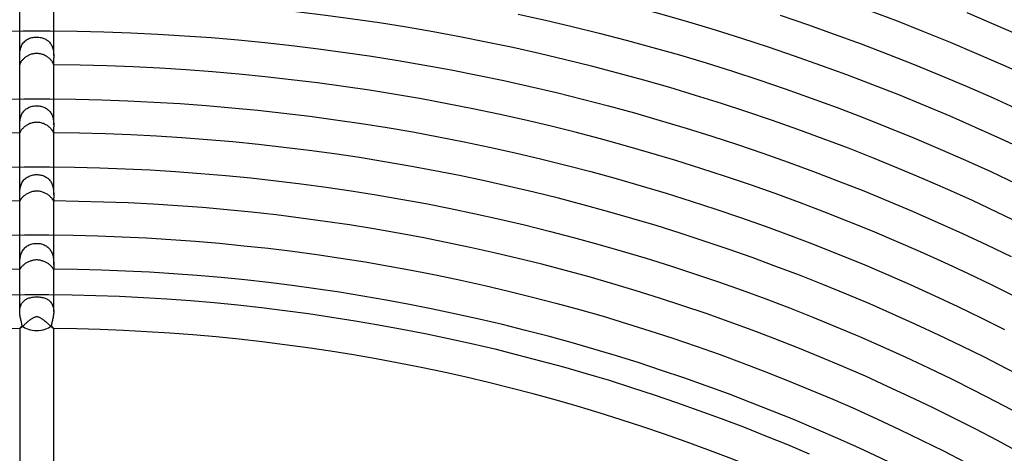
# Model space of a CAD drawing. Header units: millimetres. Extents: x -430 to 430, y -430 to 430.
# Tile 95 of 116: x -2 to 114, y 211 to 262. Entities that reach past the tile are written whole.
import ezdxf

# ---------------------------------------------------------------- set-up
doc = ezdxf.new("R2010")
doc.units = ezdxf.units.MM
doc.layers.add('HIDDEN', color=7, linetype='Continuous')
doc.layers.add('THICK', color=7, linetype='Continuous')

msp = doc.modelspace()

# ---------------------------------------------------------------- linework, layer by layer
at = {"layer": 'HIDDEN'}
for p, q in [((-2, 258.09), (-2, 260.99)), ((2, 258.09), (2, 260.99)), ((-1.66, 259.46), (-1.58, 259.57)), ((-1.58, 259.57), (-1.49, 259.67)), ((-1.49, 259.67), (-1.4, 259.76)), ((-1.4, 259.76), (-1.29, 259.85)), ((-1.29, 259.85), (-1.19, 259.93)), ((-1.19, 259.93), (-1.07, 260)), ((-1.07, 260), (-0.95, 260.06)), ((-0.95, 260.06), (-0.83, 260.11)), ((-0.83, 260.11), (-0.7, 260.15)), ((-0.7, 260.15), (-0.56, 260.19)), ((-0.56, 260.19), (-0.42, 260.22)), ((-0.42, 260.22), (-0.28, 260.24)), ((-0.28, 260.24), (-0.14, 260.25)), ((-0.14, 260.25), (0, 260.25)), ((0, 260.25), (0.13, 260.25)), ((0.13, 260.25), (0.26, 260.24)), ((0.26, 260.24), (0.39, 260.22)), ((0.39, 260.22), (0.51, 260.2)), ((0.51, 260.2), (0.63, 260.17)), ((0.63, 260.17), (0.75, 260.14)), ((0.75, 260.14), (0.86, 260.09)), ((0.86, 260.09), (0.97, 260.05)), ((0.97, 260.05), (1.07, 259.99)), ((1.07, 259.99), (1.17, 259.94)), ((1.17, 259.94), (1.27, 259.87)), ((1.27, 259.87), (1.36, 259.8)), ((1.36, 259.8), (1.44, 259.72)), ((1.44, 259.72), (1.52, 259.64)), ((1.52, 259.64), (1.59, 259.55)), ((1.59, 259.55), (1.66, 259.45)), ((-1.99, 258.34), (-1.98, 258.46)), ((-1.98, 258.46), (-1.97, 258.59)), ((-1.97, 258.59), (-1.95, 258.72)), ((-1.95, 258.72), (-1.92, 258.85)), ((-1.92, 258.85), (-1.88, 258.98)), ((-1.88, 258.98), (-1.84, 259.11)), ((-1.84, 259.11), (-1.79, 259.23)), ((-1.79, 259.23), (-1.73, 259.35)), ((-1.73, 259.35), (-1.66, 259.46)), ((1.66, 259.45), (1.72, 259.35)), ((1.72, 259.35), (1.78, 259.25)), ((1.78, 259.25), (1.83, 259.14)), ((1.83, 259.14), (1.87, 259.03)), ((1.87, 259.03), (1.9, 258.91)), ((1.9, 258.91), (1.93, 258.79)), ((1.93, 258.79), (1.96, 258.67)), ((1.96, 258.67), (1.97, 258.55)), ((1.97, 258.55), (1.99, 258.44)), ((1.99, 258.44), (1.99, 258.32)), ((-2, 258.21), (-1.99, 258.34)), ((-2, 258.09), (-2, 258.21)), ((-2, 257.96), (-2, 258.09)), ((-1.99, 257.84), (-2, 257.96)), ((-1.99, 257.73), (-1.99, 257.84)), ((-1.98, 257.62), (-1.99, 257.73)), ((-1.98, 257.51), (-1.98, 257.62)), ((-1.97, 257.42), (-1.98, 257.51)), ((-1.97, 257.33), (-1.97, 257.42)), ((-1.97, 257.24), (-1.97, 257.33)), ((-1.97, 257.17), (-1.97, 257.24)), ((1.98, 257.44), (1.97, 257.36)), ((1.97, 257.36), (1.97, 257.28)), ((1.97, 257.28), (1.97, 257.21)), ((1.99, 257.64), (1.98, 257.54)), ((1.98, 257.54), (1.98, 257.44)), ((1.99, 258.32), (2, 258.2)), ((2, 257.86), (1.99, 257.74)), ((1.99, 257.74), (1.99, 257.64)), ((2, 258.2), (2, 258.09)), ((2, 258.09), (2, 257.97)), ((2, 257.97), (2, 257.86)), ((-2, 257), (-2, 257)), ((-2, 257), (-2, 257)), ((-2, 257), (-2, 256.99)), ((-2, 256.99), (-1.99, 257)), ((-2, 256.99), (-2, 256.99)), ((-2, 256.99), (-2, 256.99)), ((-2, 256.99), (-2, 256.99)), ((-1.99, 257.01), (-1.98, 257.04)), ((-1.99, 257), (-1.99, 257.01)), ((-1.98, 257.12), (-1.97, 257.17)), ((-1.98, 257.07), (-1.98, 257.12)), ((-1.98, 257.04), (-1.98, 257.07)), ((1.97, 257.21), (1.97, 257.15)), ((1.97, 257.15), (1.98, 257.1)), ((1.98, 257.1), (1.98, 257.06)), ((1.98, 257.06), (1.99, 257.03)), ((1.99, 257.03), (1.99, 257.01)), ((1.99, 257.01), (1.99, 257)), ((1.99, 257), (2, 256.99)), ((2, 256.99), (2, 257)), ((2, 257), (2, 257)), ((2, 257), (2, 257)), ((2, 256.99), (2, 256.99)), ((2, 256.99), (2, 256.99)), ((2, 256.99), (2, 256.99)), ((-2, 249.93), (-2, 252.99)), ((2, 249.93), (2, 252.99)), ((-1.67, 251.35), (-1.59, 251.45)), ((-1.59, 251.45), (-1.51, 251.55)), ((-1.51, 251.55), (-1.43, 251.64)), ((-1.43, 251.64), (-1.33, 251.73)), ((-1.33, 251.73), (-1.23, 251.81)), ((-1.23, 251.81), (-1.13, 251.88)), ((-1.13, 251.88), (-1.02, 251.94)), ((-1.02, 251.94), (-0.9, 252)), ((-0.9, 252), (-0.78, 252.04)), ((-0.78, 252.04), (-0.66, 252.08)), ((-0.66, 252.08), (-0.53, 252.12)), ((-0.53, 252.12), (-0.4, 252.14)), ((-0.4, 252.14), (-0.27, 252.16)), ((-0.27, 252.16), (-0.13, 252.17)), ((-0.13, 252.17), (0, 252.18)), ((0, 252.18), (0.13, 252.17)), ((0.13, 252.17), (0.26, 252.16)), ((0.26, 252.16), (0.38, 252.15)), ((0.38, 252.15), (0.5, 252.12)), ((0.5, 252.12), (0.62, 252.09)), ((0.62, 252.09), (0.74, 252.06)), ((0.74, 252.06), (0.85, 252.02)), ((0.85, 252.02), (0.96, 251.97)), ((0.96, 251.97), (1.06, 251.92)), ((1.06, 251.92), (1.16, 251.86)), ((1.16, 251.86), (1.25, 251.79)), ((1.25, 251.79), (1.34, 251.72)), ((1.34, 251.72), (1.43, 251.64)), ((1.43, 251.64), (1.51, 251.56)), ((1.51, 251.56), (1.58, 251.47)), ((1.58, 251.47), (1.65, 251.37)), ((-1.99, 250.27), (-1.98, 250.39)), ((-1.98, 250.39), (-1.96, 250.51)), ((-1.96, 250.51), (-1.94, 250.63)), ((-1.94, 250.63), (-1.91, 250.76)), ((-1.91, 250.76), (-1.88, 250.88)), ((-1.88, 250.88), (-1.84, 251)), ((-1.84, 251), (-1.79, 251.12)), ((-1.79, 251.12), (-1.73, 251.24)), ((-1.73, 251.24), (-1.67, 251.35)), ((1.65, 251.37), (1.71, 251.27)), ((1.71, 251.27), (1.77, 251.17)), ((1.77, 251.17), (1.82, 251.06)), ((1.82, 251.06), (1.86, 250.95)), ((1.86, 250.95), (1.89, 250.83)), ((1.89, 250.83), (1.92, 250.72)), ((1.92, 250.72), (1.95, 250.6)), ((1.95, 250.6), (1.97, 250.48)), ((1.97, 250.48), (1.98, 250.37)), ((1.98, 250.37), (1.99, 250.25)), ((-2, 250.15), (-1.99, 250.27)), ((-2, 250.04), (-2, 250.15)), ((-2, 249.93), (-2, 250.04)), ((-2, 249.81), (-2, 249.93)), ((-2, 249.71), (-2, 249.81)), ((-1.99, 249.6), (-2, 249.71)), ((-1.99, 249.5), (-1.99, 249.6)), ((-1.99, 249.41), (-1.99, 249.5)), ((-1.99, 249.33), (-1.99, 249.41)), ((-1.99, 249.25), (-1.99, 249.33)), ((-1.99, 249.18), (-1.99, 249.25)), ((-1.99, 249.13), (-1.99, 249.18)), ((-1.99, 249.08), (-1.99, 249.13)), ((1.99, 250.25), (2, 250.14)), ((2, 249.72), (1.99, 249.62)), ((1.99, 249.62), (1.99, 249.53)), ((1.99, 249.53), (1.99, 249.44)), ((1.99, 249.44), (1.99, 249.36)), ((1.99, 249.36), (1.99, 249.28)), ((1.99, 249.28), (1.99, 249.22)), ((1.99, 249.22), (1.99, 249.16)), ((1.99, 249.16), (1.99, 249.11)), ((2, 250.14), (2, 250.03)), ((2, 250.03), (2, 249.93)), ((2, 249.93), (2, 249.82)), ((2, 249.82), (2, 249.72)), ((-2, 249.02), (-1.99, 249.04)), ((-2, 249), (-2, 249.02)), ((-2, 248.99), (-2, 249)), ((-2, 248.99), (-2, 248.99)), ((-2, 248.99), (-2, 248.99)), ((-2, 248.99), (-2, 248.99)), ((-2, 248.99), (-2, 248.99)), ((-2, 248.99), (-2, 248.99)), ((-2, 248.99), (-2, 248.99)), ((-1.99, 249.04), (-1.99, 249.08)), ((1.99, 249.11), (1.99, 249.07)), ((1.99, 249.07), (1.99, 249.04)), ((1.99, 249.04), (2, 249.01)), ((2, 249.01), (2, 249)), ((2, 249), (2, 248.99)), ((2, 248.99), (2, 248.99)), ((2, 248.99), (2, 248.99)), ((2, 248.99), (2, 248.99)), ((2, 248.99), (2, 248.99)), ((2, 248.99), (2, 248.99)), ((2, 248.99), (2, 248.99)), ((-2, 241.74), (-2, 244.99)), ((2, 241.74), (2, 244.99)), ((-1.66, 243.25), (-1.59, 243.35)), ((-1.59, 243.35), (-1.51, 243.46)), ((-1.51, 243.46), (-1.43, 243.55)), ((-1.43, 243.55), (-1.33, 243.64)), ((-1.33, 243.64), (-1.23, 243.72)), ((-1.23, 243.72), (-1.13, 243.79)), ((-1.13, 243.79), (-1.02, 243.85)), ((-1.02, 243.85), (-0.9, 243.91)), ((-0.9, 243.91), (-0.78, 243.96)), ((-0.78, 243.96), (-0.66, 244)), ((-0.66, 244), (-0.53, 244.03)), ((-0.53, 244.03), (-0.4, 244.06)), ((-0.4, 244.06), (-0.27, 244.08)), ((-0.27, 244.08), (-0.13, 244.09)), ((-0.13, 244.09), (0, 244.1)), ((0, 244.1), (0.12, 244.09)), ((0.12, 244.09), (0.25, 244.08)), ((0.25, 244.08), (0.37, 244.07)), ((0.37, 244.07), (0.49, 244.04)), ((0.49, 244.04), (0.6, 244.02)), ((0.6, 244.02), (0.72, 243.98)), ((0.72, 243.98), (0.82, 243.94)), ((0.82, 243.94), (0.93, 243.9)), ((0.93, 243.9), (1.03, 243.84)), ((1.03, 243.84), (1.13, 243.79)), ((1.13, 243.79), (1.22, 243.72)), ((1.22, 243.72), (1.31, 243.66)), ((1.31, 243.66), (1.39, 243.58)), ((1.39, 243.58), (1.47, 243.5)), ((1.47, 243.5), (1.55, 243.41)), ((1.55, 243.41), (1.61, 243.32)), ((-1.99, 242.06), (-1.98, 242.18)), ((-1.98, 242.18), (-1.97, 242.29)), ((-1.97, 242.29), (-1.96, 242.41)), ((-1.96, 242.41), (-1.93, 242.54)), ((-1.93, 242.54), (-1.91, 242.66)), ((-1.91, 242.66), (-1.87, 242.78)), ((-1.87, 242.78), (-1.83, 242.9)), ((-1.83, 242.9), (-1.78, 243.02)), ((-1.78, 243.02), (-1.73, 243.14)), ((-1.73, 243.14), (-1.66, 243.25)), ((1.61, 243.32), (1.68, 243.23)), ((1.68, 243.23), (1.73, 243.13)), ((1.73, 243.13), (1.78, 243.02)), ((1.78, 243.02), (1.83, 242.92)), ((1.83, 242.92), (1.87, 242.81)), ((1.87, 242.81), (1.9, 242.7)), ((1.9, 242.7), (1.93, 242.58)), ((1.93, 242.58), (1.95, 242.47)), ((1.95, 242.47), (1.96, 242.36)), ((1.96, 242.36), (1.98, 242.25)), ((1.98, 242.25), (1.99, 242.14)), ((-2, 241.95), (-1.99, 242.06)), ((-2, 241.84), (-2, 241.95)), ((-2, 241.74), (-2, 241.84)), ((-2, 241.64), (-2, 241.74)), ((-2, 241.54), (-2, 241.64)), ((-2, 241.45), (-2, 241.54)), ((-2, 241.36), (-2, 241.45)), ((-1.99, 241.29), (-2, 241.36)), ((-2, 241.16), (-1.99, 241.22)), ((-2, 241.1), (-2, 241.16)), ((-2, 241.06), (-2, 241.1)), ((-2, 241.03), (-2, 241.06)), ((-2, 241.01), (-2, 241.03)), ((-1.99, 241.22), (-1.99, 241.29)), ((1.99, 242.14), (1.99, 242.04)), ((1.99, 242.04), (2, 241.93)), ((2, 241.37), (1.99, 241.29)), ((1.99, 241.29), (1.99, 241.22)), ((1.99, 241.22), (2, 241.16)), ((2, 241.93), (2, 241.84)), ((2, 241.84), (2, 241.74)), ((2, 241.74), (2, 241.64)), ((2, 241.64), (2, 241.54)), ((2, 241.54), (2, 241.45)), ((2, 241.45), (2, 241.37)), ((2, 241.16), (2, 241.11)), ((2, 241.11), (2, 241.06)), ((2, 241.06), (2, 241.03)), ((2, 241.03), (2, 241.01)), ((-2, 241), (-2, 241.01)), ((-2, 240.99), (-2, 241.01)), ((-2, 240.99), (-2, 241)), ((-2, 241), (-2, 241)), ((-2, 241), (-2, 241)), ((-2, 240.99), (-2, 240.99)), ((-2, 240.99), (-2, 240.99)), ((2, 241.01), (2, 241)), ((2, 240.99), (2, 241.01)), ((2, 241), (2, 241)), ((2, 241), (2, 241)), ((2, 241), (2, 240.99)), ((2, 240.99), (2, 240.99)), ((2, 240.99), (2, 240.99)), ((-2, 233.5), (-2, 236.99)), ((2, 233.5), (2, 236.99)), ((-1.64, 235.18), (-1.57, 235.28)), ((-1.57, 235.28), (-1.49, 235.38)), ((-1.49, 235.38), (-1.4, 235.47)), ((-1.4, 235.47), (-1.31, 235.56)), ((-1.31, 235.56), (-1.21, 235.64)), ((-1.21, 235.64), (-1.11, 235.71)), ((-1.11, 235.71), (-1, 235.77)), ((-1, 235.77), (-0.88, 235.83)), ((-0.88, 235.83), (-0.76, 235.88)), ((-0.76, 235.88), (-0.64, 235.92)), ((-0.64, 235.92), (-0.52, 235.95)), ((-0.52, 235.95), (-0.39, 235.98)), ((-0.39, 235.98), (-0.26, 236)), ((-0.26, 236), (-0.13, 236.01)), ((-0.13, 236.01), (0, 236.01)), ((0, 236.01), (0.13, 236.01)), ((0.13, 236.01), (0.26, 236)), ((0.26, 236), (0.39, 235.98)), ((0.39, 235.98), (0.52, 235.95)), ((0.52, 235.95), (0.65, 235.92)), ((0.65, 235.92), (0.77, 235.88)), ((0.77, 235.88), (0.89, 235.83)), ((0.89, 235.83), (1, 235.77)), ((1, 235.77), (1.11, 235.71)), ((1.11, 235.71), (1.21, 235.64)), ((1.21, 235.64), (1.31, 235.56)), ((1.31, 235.56), (1.4, 235.47)), ((1.4, 235.47), (1.49, 235.38)), ((1.49, 235.38), (1.57, 235.29)), ((1.57, 235.29), (1.64, 235.19)), ((-1.98, 234.01), (-1.98, 234.12)), ((-1.98, 234.12), (-1.96, 234.24)), ((-1.96, 234.24), (-1.94, 234.36)), ((-1.94, 234.36), (-1.92, 234.48)), ((-1.92, 234.48), (-1.89, 234.6)), ((-1.89, 234.6), (-1.86, 234.72)), ((-1.86, 234.72), (-1.81, 234.84)), ((-1.81, 234.84), (-1.76, 234.95)), ((-1.76, 234.95), (-1.71, 235.07)), ((-1.71, 235.07), (-1.64, 235.18)), ((1.64, 235.19), (1.7, 235.08)), ((1.7, 235.08), (1.76, 234.96)), ((1.76, 234.96), (1.81, 234.85)), ((1.81, 234.85), (1.85, 234.73)), ((1.85, 234.73), (1.89, 234.61)), ((1.89, 234.61), (1.92, 234.49)), ((1.92, 234.49), (1.94, 234.37)), ((1.94, 234.37), (1.96, 234.25)), ((1.96, 234.25), (1.97, 234.14)), ((1.97, 234.14), (1.98, 234.02)), ((-2, 233.8), (-1.99, 233.9)), ((-2, 233.69), (-2, 233.8)), ((-2, 233.6), (-2, 233.69)), ((-2, 233.5), (-2, 233.6)), ((-2, 233.41), (-2, 233.5)), ((-2, 233.32), (-2, 233.41)), ((-2, 233.25), (-2, 233.32)), ((-2, 233.18), (-2, 233.25)), ((-2, 233.12), (-2, 233.18)), ((-2, 233.07), (-2, 233.12)), ((-2, 233.05), (-2, 233.07)), ((-2, 232.99), (-2, 233.07)), ((-2, 233.03), (-2, 233.05)), ((-2, 233.01), (-2, 233.03)), ((-2, 233), (-2, 233.01)), ((-1.99, 232.99), (-2, 233)), ((-1.99, 233.9), (-1.98, 234.01)), ((-1.99, 232.99), (-1.99, 232.99)), ((1.98, 234.02), (1.99, 233.91)), ((1.99, 233.91), (2, 233.8)), ((2, 233), (1.99, 232.99)), ((1.99, 232.99), (1.99, 232.99)), ((2, 233.8), (2, 233.7)), ((2, 233.7), (2, 233.6)), ((2, 233.6), (2, 233.5)), ((2, 233.5), (2, 233.41)), ((2, 233.41), (2, 233.32)), ((2, 233.32), (2, 233.25)), ((2, 233.25), (2, 233.18)), ((2, 233.18), (2, 233.12)), ((2, 233.12), (2, 233.07)), ((2, 233.07), (2, 233.05)), ((2, 232.99), (2, 233.07)), ((2, 233.05), (2, 233.03)), ((2, 233.03), (2, 233.01)), ((2, 233.01), (2, 233)), ((-2, 228), (-2, 229.99)), ((-1.31, 229.41), (-1.21, 229.46)), ((-1.21, 229.46), (-1.11, 229.52)), ((-1.11, 229.52), (-1.01, 229.56)), ((-1.01, 229.56), (-0.9, 229.6)), ((-0.9, 229.6), (-0.78, 229.63)), ((-0.78, 229.63), (-0.66, 229.66)), ((-0.66, 229.66), (-0.54, 229.69)), ((-0.54, 229.69), (-0.41, 229.71)), ((-0.41, 229.71), (-0.27, 229.72)), ((-0.27, 229.72), (-0.14, 229.73)), ((-0.14, 229.73), (0, 229.73)), ((0, 229.73), (0.13, 229.73)), ((0.13, 229.73), (0.25, 229.72)), ((0.25, 229.72), (0.38, 229.71)), ((0.38, 229.71), (0.51, 229.69)), ((0.51, 229.69), (0.63, 229.67)), ((0.63, 229.67), (0.75, 229.64)), ((0.75, 229.64), (0.86, 229.61)), ((0.86, 229.61), (0.98, 229.57)), ((0.98, 229.57), (1.09, 229.53)), ((1.09, 229.53), (1.19, 229.48)), ((1.19, 229.48), (1.29, 229.42)), ((2, 228), (2, 229.99)), ((-1.99, 228.25), (-1.97, 228.37)), ((-1.97, 228.37), (-1.95, 228.49)), ((-1.95, 228.49), (-1.91, 228.61)), ((-1.91, 228.61), (-1.88, 228.72)), ((-1.88, 228.72), (-1.83, 228.83)), ((-1.83, 228.83), (-1.77, 228.93)), ((-1.77, 228.93), (-1.71, 229.03)), ((-1.71, 229.03), (-1.64, 229.11)), ((-1.64, 229.11), (-1.57, 229.2)), ((-1.57, 229.2), (-1.49, 229.27)), ((-1.49, 229.27), (-1.4, 229.34)), ((-1.4, 229.34), (-1.31, 229.41)), ((1.29, 229.42), (1.38, 229.36)), ((1.38, 229.36), (1.47, 229.29)), ((1.47, 229.29), (1.55, 229.21)), ((1.55, 229.21), (1.63, 229.13)), ((1.63, 229.13), (1.7, 229.04)), ((1.7, 229.04), (1.77, 228.94)), ((1.77, 228.94), (1.82, 228.84)), ((1.82, 228.84), (1.87, 228.73)), ((1.87, 228.73), (1.91, 228.62)), ((1.91, 228.62), (1.94, 228.5)), ((1.94, 228.5), (1.97, 228.38)), ((1.97, 228.38), (1.99, 228.25)), ((-2, 228.12), (-1.99, 228.25)), ((-2, 228), (-2, 228.12)), ((-2, 227.87), (-2, 228)), ((-1.99, 227.74), (-2, 227.87)), ((-1.97, 227.61), (-1.99, 227.74)), ((-1.96, 227.48), (-1.97, 227.61)), ((-1.93, 227.36), (-1.96, 227.48)), ((-1.91, 227.23), (-1.93, 227.36)), ((-1.88, 227.12), (-1.91, 227.23)), ((-1.86, 227), (-1.88, 227.12)), ((1.9, 227.2), (1.87, 227.08)), ((1.93, 227.32), (1.9, 227.2)), ((1.95, 227.45), (1.93, 227.32)), ((1.97, 227.59), (1.95, 227.45)), ((1.99, 227.72), (1.97, 227.59)), ((1.99, 228.25), (2, 228.13)), ((2, 227.86), (1.99, 227.72)), ((2, 228.13), (2, 228)), ((2, 228), (2, 227.86)), ((-2, 226), (-1.99, 226.01)), ((-2, 225.99), (-2, 226)), ((-2, 225.99), (-2, 225.99)), ((-2, 225.99), (-2, 225.99)), ((-2, 225.99), (-2, 225.99)), ((-2, 225.99), (-2, 225.99)), ((-2, 225.99), (-2, 225.99)), ((-2, 225.99), (-2, 225.99)), ((-2, 225.99), (-2, 225.99)), ((-1.99, 226.02), (-1.97, 226.04)), ((-1.99, 226.01), (-1.99, 226.02)), ((-1.97, 226.04), (-1.96, 226.05)), ((-1.96, 226.05), (-1.94, 226.08)), ((-1.94, 226.08), (-1.92, 226.1)), ((-1.92, 226.1), (-1.9, 226.13)), ((-1.9, 226.13), (-1.88, 226.16)), ((-1.88, 226.16), (-1.85, 226.19)), ((-1.83, 226.89), (-1.86, 227)), ((-1.85, 226.19), (-1.82, 226.22)), ((-1.8, 226.79), (-1.83, 226.89)), ((-1.82, 226.22), (-1.79, 226.26)), ((-1.78, 226.68), (-1.8, 226.79)), ((-1.79, 226.26), (-1.75, 226.3)), ((-1.76, 226.59), (-1.78, 226.68)), ((-1.74, 226.5), (-1.76, 226.59)), ((-1.75, 226.3), (-1.72, 226.34)), ((-1.73, 226.41), (-1.74, 226.5)), ((-1.72, 226.34), (-1.73, 226.41)), ((1.73, 226.43), (1.72, 226.34)), ((1.72, 226.34), (1.77, 226.28)), ((1.75, 226.53), (1.73, 226.43)), ((1.77, 226.63), (1.75, 226.53)), ((1.79, 226.73), (1.77, 226.63)), ((1.77, 226.28), (1.81, 226.23)), ((1.82, 226.84), (1.79, 226.73)), ((1.81, 226.23), (1.85, 226.18)), ((1.85, 226.96), (1.82, 226.84)), ((1.87, 227.08), (1.85, 226.96)), ((1.85, 226.18), (1.89, 226.14)), ((1.89, 226.14), (1.92, 226.1)), ((1.92, 226.1), (1.95, 226.07)), ((1.95, 226.07), (1.97, 226.04)), ((1.97, 226.04), (1.99, 226.02)), ((1.99, 226.02), (2, 226)), ((2, 226), (2, 225.99)), ((2, 225.99), (2, 225.99)), ((2, 225.99), (2, 225.99)), ((2, 225.99), (2, 225.99)), ((2, 225.99), (2, 225.99)), ((2, 225.99), (2, 225.99)), ((2, 225.99), (2, 225.99)), ((2, 225.99), (2, 225.99))]:
    msp.add_line(p, q, dxfattribs=at)
for start_param, end_param in [(-2.605285, -1.570796), (-1.570796, -0.536308)]:
    msp.add_ellipse((0, 226.94), major_axis=(2, 0), ratio=0.58641, start_param=start_param, end_param=end_param, dxfattribs=at)
at = {"layer": 'THICK'}
for p, q in [((-2, 260.99), (-2, 265.02)), ((2, 260.99), (2, 265.02)), ((109.46, 263.14), (112.65, 261.79)), ((56.67, 262.96), (59.86, 262.26)), ((59.86, 262.26), (63.03, 261.51)), ((87.51, 262.81), (90.69, 261.73)), ((-4.75, 260.96), (-1.58, 261)), ((-1.58, 261), (1.58, 261)), ((1.58, 261), (4.75, 260.96)), ((4.75, 260.96), (7.91, 260.88)), ((7.91, 260.88), (11.08, 260.76)), ((11.08, 260.76), (14.24, 260.61)), ((63.03, 261.51), (66.2, 260.73)), ((66.2, 260.73), (69.36, 259.9)), ((90.69, 261.73), (93.86, 260.61)), ((112.65, 261.79), (115.81, 260.41)), ((14.24, 260.61), (17.4, 260.42)), ((17.4, 260.42), (20.56, 260.19)), ((20.56, 260.19), (23.71, 259.92)), ((23.71, 259.92), (26.86, 259.61)), ((26.86, 259.61), (30.01, 259.27)), ((69.36, 259.9), (72.51, 259.04)), ((93.86, 260.61), (97.02, 259.45)), ((30.01, 259.27), (33.15, 258.89)), ((33.15, 258.89), (36.29, 258.46)), ((36.29, 258.46), (39.42, 258.01)), ((72.51, 259.04), (75.64, 258.15)), ((97.02, 259.45), (100.16, 258.26)), ((-1.91, 257.23), (-1.93, 257.19)), ((-1.88, 257.28), (-1.91, 257.23)), ((-1.85, 257.34), (-1.88, 257.28)), ((-1.81, 257.39), (-1.85, 257.34)), ((-1.77, 257.45), (-1.81, 257.39)), ((-1.72, 257.51), (-1.77, 257.45)), ((-1.67, 257.57), (-1.72, 257.51)), ((-1.61, 257.63), (-1.67, 257.57)), ((-1.55, 257.69), (-1.61, 257.63)), ((-1.49, 257.75), (-1.55, 257.69)), ((-1.42, 257.81), (-1.49, 257.75)), ((-1.35, 257.86), (-1.42, 257.81)), ((-1.27, 257.92), (-1.35, 257.86)), ((-1.19, 257.97), (-1.27, 257.92)), ((-1.11, 258.02), (-1.19, 257.97)), ((-1.02, 258.07), (-1.11, 258.02)), ((-0.93, 258.11), (-1.02, 258.07)), ((-0.84, 258.16), (-0.93, 258.11)), ((-0.74, 258.19), (-0.84, 258.16)), ((-0.65, 258.23), (-0.74, 258.19)), ((-0.54, 258.26), (-0.65, 258.23)), ((-0.44, 258.28), (-0.54, 258.26)), ((-0.33, 258.3), (-0.44, 258.28)), ((-0.22, 258.32), (-0.33, 258.3)), ((-0.11, 258.33), (-0.22, 258.32)), ((0, 258.33), (-0.11, 258.33)), ((0.11, 258.33), (0, 258.33)), ((0.22, 258.32), (0.11, 258.33)), ((0.33, 258.3), (0.22, 258.32)), ((0.44, 258.28), (0.33, 258.3)), ((0.55, 258.26), (0.44, 258.28)), ((0.65, 258.22), (0.55, 258.26)), ((0.76, 258.19), (0.65, 258.22)), ((0.86, 258.15), (0.76, 258.19)), ((0.96, 258.1), (0.86, 258.15)), ((1.05, 258.05), (0.96, 258.1)), ((1.14, 258), (1.05, 258.05)), ((1.23, 257.95), (1.14, 258)), ((1.31, 257.89), (1.23, 257.95)), ((1.39, 257.83), (1.31, 257.89)), ((1.47, 257.77), (1.39, 257.83)), ((1.54, 257.7), (1.47, 257.77)), ((1.6, 257.64), (1.54, 257.7)), ((1.66, 257.58), (1.6, 257.64)), ((1.72, 257.51), (1.66, 257.58)), ((1.77, 257.45), (1.72, 257.51)), ((1.81, 257.39), (1.77, 257.45)), ((1.85, 257.34), (1.81, 257.39)), ((1.88, 257.28), (1.85, 257.34)), ((1.91, 257.23), (1.88, 257.28)), ((1.94, 257.19), (1.91, 257.23)), ((39.42, 258.01), (42.55, 257.51)), ((42.55, 257.51), (45.67, 256.97)), ((75.64, 258.15), (78.77, 257.21)), ((100.16, 258.26), (103.28, 257.03)), ((-1.99, 257.05), (-2, 257.03)), ((-2, 257.03), (-2, 257.01)), ((-2, 257.01), (-2, 257)), ((-2, 252.99), (-2, 257)), ((-1.98, 257.08), (-1.99, 257.05)), ((-1.97, 257.11), (-1.98, 257.08)), ((-1.95, 257.15), (-1.97, 257.11)), ((-1.93, 257.19), (-1.95, 257.15)), ((1.95, 257.15), (1.94, 257.19)), ((1.97, 257.11), (1.95, 257.15)), ((1.98, 257.08), (1.97, 257.11)), ((1.99, 257.05), (1.98, 257.08)), ((2, 257.03), (1.99, 257.05)), ((2, 257.01), (2, 257.03)), ((2, 257), (2, 257.01)), ((2, 252.99), (2, 257)), ((45.67, 256.97), (48.78, 256.4)), ((48.78, 256.4), (51.89, 255.79)), ((78.77, 257.21), (81.88, 256.23)), ((81.88, 256.23), (84.99, 255.22)), ((103.28, 257.03), (106.39, 255.75)), ((51.89, 255.79), (54.99, 255.14)), ((54.99, 255.14), (58.08, 254.46)), ((84.99, 255.22), (88.07, 254.17)), ((106.39, 255.75), (109.49, 254.44)), ((58.08, 254.46), (61.16, 253.73)), ((88.07, 254.17), (91.15, 253.09)), ((109.49, 254.44), (112.56, 253.1)), ((-4.6, 252.96), (-1.53, 253)), ((-1.53, 253), (1.53, 253)), ((1.53, 253), (4.6, 252.96)), ((4.6, 252.96), (7.67, 252.88)), ((7.67, 252.88), (10.74, 252.77)), ((10.74, 252.77), (13.8, 252.62)), ((13.8, 252.62), (16.87, 252.44)), ((61.16, 253.73), (64.23, 252.97)), ((64.23, 252.97), (67.3, 252.17)), ((91.15, 253.09), (94.21, 251.96)), ((112.56, 253.1), (115.63, 251.71)), ((16.87, 252.44), (19.93, 252.21)), ((19.93, 252.21), (22.98, 251.95)), ((22.98, 251.95), (26.04, 251.66)), ((26.04, 251.66), (29.09, 251.32)), ((67.3, 252.17), (70.35, 251.34)), ((94.21, 251.96), (97.26, 250.8)), ((29.09, 251.32), (32.14, 250.95)), ((32.14, 250.95), (35.18, 250.54)), ((35.18, 250.54), (38.21, 250.1)), ((70.35, 251.34), (73.39, 250.47)), ((73.39, 250.47), (76.43, 249.56)), ((97.26, 250.8), (100.3, 249.6)), ((-1.94, 249.12), (-1.96, 249.09)), ((-1.92, 249.16), (-1.94, 249.12)), ((-1.9, 249.2), (-1.92, 249.16)), ((-1.87, 249.25), (-1.9, 249.2)), ((-1.83, 249.3), (-1.87, 249.25)), ((-1.8, 249.35), (-1.83, 249.3)), ((-1.75, 249.4), (-1.8, 249.35)), ((-1.7, 249.46), (-1.75, 249.4)), ((-1.65, 249.52), (-1.7, 249.46)), ((-1.59, 249.57), (-1.65, 249.52)), ((-1.53, 249.63), (-1.59, 249.57)), ((-1.47, 249.69), (-1.53, 249.63)), ((-1.4, 249.75), (-1.47, 249.69)), ((-1.32, 249.8), (-1.4, 249.75)), ((-1.25, 249.85), (-1.32, 249.8)), ((-1.17, 249.9), (-1.25, 249.85)), ((-1.08, 249.95), (-1.17, 249.9)), ((-1, 250), (-1.08, 249.95)), ((-0.91, 250.04), (-1, 250)), ((-0.82, 250.08), (-0.91, 250.04)), ((-0.72, 250.11), (-0.82, 250.08)), ((-0.63, 250.14), (-0.72, 250.11)), ((-0.53, 250.17), (-0.63, 250.14)), ((-0.43, 250.19), (-0.53, 250.17)), ((-0.32, 250.21), (-0.43, 250.19)), ((-0.22, 250.23), (-0.32, 250.21)), ((-0.11, 250.23), (-0.22, 250.23)), ((0, 250.24), (-0.11, 250.23)), ((0.11, 250.23), (0, 250.24)), ((0.21, 250.23), (0.11, 250.23)), ((0.31, 250.21), (0.21, 250.23)), ((0.42, 250.2), (0.31, 250.21)), ((0.52, 250.17), (0.42, 250.2)), ((0.62, 250.15), (0.52, 250.17)), ((0.72, 250.11), (0.62, 250.15)), ((0.82, 250.08), (0.72, 250.11)), ((0.91, 250.04), (0.82, 250.08)), ((1, 249.99), (0.91, 250.04)), ((1.09, 249.95), (1, 249.99)), ((1.18, 249.9), (1.09, 249.95)), ((1.26, 249.85), (1.18, 249.9)), ((1.34, 249.79), (1.26, 249.85)), ((1.41, 249.74), (1.34, 249.79)), ((1.48, 249.68), (1.41, 249.74)), ((1.55, 249.62), (1.48, 249.68)), ((1.61, 249.56), (1.55, 249.62)), ((1.67, 249.5), (1.61, 249.56)), ((1.72, 249.45), (1.67, 249.5)), ((1.76, 249.39), (1.72, 249.45)), ((1.81, 249.34), (1.76, 249.39)), ((1.84, 249.29), (1.81, 249.34)), ((1.88, 249.24), (1.84, 249.29)), ((1.9, 249.19), (1.88, 249.24)), ((1.93, 249.15), (1.9, 249.19)), ((1.95, 249.12), (1.93, 249.15)), ((38.21, 250.1), (41.24, 249.62)), ((41.24, 249.62), (44.27, 249.1)), ((76.43, 249.56), (79.45, 248.61)), ((100.3, 249.6), (103.32, 248.37)), ((-1.99, 249.02), (-2, 249)), ((-2, 249), (-2, 248.99)), ((-2, 248.99), (-2, 248.99)), ((-2, 244.99), (-2, 248.99)), ((-1.98, 249.04), (-1.99, 249.02)), ((-1.97, 249.06), (-1.98, 249.04)), ((-1.96, 249.09), (-1.97, 249.06)), ((1.96, 249.08), (1.95, 249.12)), ((1.98, 249.06), (1.96, 249.08)), ((1.99, 249.03), (1.98, 249.06)), ((1.99, 249.01), (1.99, 249.03)), ((2, 249), (1.99, 249.01)), ((2, 248.99), (2, 249)), ((2, 248.99), (2, 248.99)), ((2, 244.99), (2, 248.99)), ((44.27, 249.1), (47.29, 248.54)), ((47.29, 248.54), (50.3, 247.95)), ((79.45, 248.61), (82.46, 247.63)), ((103.32, 248.37), (106.32, 247.1)), ((50.3, 247.95), (53.3, 247.32)), ((53.3, 247.32), (56.3, 246.66)), ((82.46, 247.63), (85.46, 246.61)), ((106.32, 247.1), (109.31, 245.79)), ((56.3, 246.66), (59.29, 245.96)), ((59.29, 245.96), (62.26, 245.22)), ((85.46, 246.61), (88.44, 245.56)), ((109.31, 245.79), (112.29, 244.44)), ((-4.46, 244.96), (-1.49, 245)), ((-1.49, 245), (1.49, 245)), ((1.49, 245), (4.46, 244.96)), ((4.46, 244.96), (7.43, 244.89)), ((7.43, 244.89), (10.4, 244.78)), ((10.4, 244.78), (13.37, 244.64)), ((13.37, 244.64), (16.33, 244.46)), ((62.26, 245.22), (65.23, 244.45)), ((88.44, 245.56), (91.41, 244.47)), ((16.33, 244.46), (19.3, 244.24)), ((19.3, 244.24), (22.26, 243.99)), ((22.26, 243.99), (25.22, 243.7)), ((25.22, 243.7), (28.17, 243.38)), ((28.17, 243.38), (31.12, 243.02)), ((65.23, 244.45), (68.19, 243.64)), ((68.19, 243.64), (71.14, 242.79)), ((91.41, 244.47), (94.37, 243.34)), ((94.37, 243.34), (97.32, 242.18)), ((112.29, 244.44), (115.24, 243.06)), ((31.12, 243.02), (34.06, 242.62)), ((34.06, 242.62), (37.01, 242.19)), ((37.01, 242.19), (39.94, 241.72)), ((71.14, 242.79), (74.08, 241.91)), ((97.32, 242.18), (100.25, 240.98)), ((-1.98, 241.01), (-1.99, 241)), ((-1.97, 241.03), (-1.98, 241.01)), ((-1.96, 241.05), (-1.97, 241.03)), ((-1.94, 241.08), (-1.96, 241.05)), ((-1.92, 241.11), (-1.94, 241.08)), ((-1.9, 241.15), (-1.92, 241.11)), ((-1.87, 241.19), (-1.9, 241.15)), ((-1.84, 241.23), (-1.87, 241.19)), ((-1.81, 241.28), (-1.84, 241.23)), ((-1.77, 241.33), (-1.81, 241.28)), ((-1.72, 241.38), (-1.77, 241.33)), ((-1.67, 241.43), (-1.72, 241.38)), ((-1.62, 241.48), (-1.67, 241.43)), ((-1.56, 241.53), (-1.62, 241.48)), ((-1.5, 241.59), (-1.56, 241.53)), ((-1.44, 241.64), (-1.5, 241.59)), ((-1.37, 241.69), (-1.44, 241.64)), ((-1.29, 241.74), (-1.37, 241.69)), ((-1.22, 241.79), (-1.29, 241.74)), ((-1.14, 241.84), (-1.22, 241.79)), ((-1.06, 241.88), (-1.14, 241.84)), ((-0.97, 241.93), (-1.06, 241.88)), ((-0.88, 241.96), (-0.97, 241.93)), ((-0.8, 242), (-0.88, 241.96)), ((-0.7, 242.03), (-0.8, 242)), ((-0.61, 242.06), (-0.7, 242.03)), ((-0.51, 242.09), (-0.61, 242.06)), ((-0.41, 242.11), (-0.51, 242.09)), ((-0.31, 242.12), (-0.41, 242.11)), ((-0.21, 242.14), (-0.31, 242.12)), ((-0.11, 242.14), (-0.21, 242.14)), ((0, 242.15), (-0.11, 242.14)), ((0.1, 242.14), (0, 242.15)), ((0.2, 242.14), (0.1, 242.14)), ((0.3, 242.13), (0.2, 242.14)), ((0.4, 242.11), (0.3, 242.13)), ((0.5, 242.09), (0.4, 242.11)), ((0.6, 242.06), (0.5, 242.09)), ((0.7, 242.03), (0.6, 242.06)), ((0.79, 242), (0.7, 242.03)), ((0.88, 241.96), (0.79, 242)), ((0.97, 241.92), (0.88, 241.96)), ((1.06, 241.88), (0.97, 241.92)), ((1.14, 241.84), (1.06, 241.88)), ((1.22, 241.79), (1.14, 241.84)), ((1.3, 241.74), (1.22, 241.79)), ((1.38, 241.69), (1.3, 241.74)), ((1.45, 241.63), (1.38, 241.69)), ((1.51, 241.58), (1.45, 241.63)), ((1.57, 241.52), (1.51, 241.58)), ((1.63, 241.47), (1.57, 241.52)), ((1.68, 241.42), (1.63, 241.47)), ((1.73, 241.37), (1.68, 241.42)), ((1.77, 241.32), (1.73, 241.37)), ((1.81, 241.27), (1.77, 241.32)), ((1.85, 241.22), (1.81, 241.27)), ((1.88, 241.18), (1.85, 241.22)), ((1.9, 241.14), (1.88, 241.18)), ((1.93, 241.11), (1.9, 241.14)), ((1.94, 241.08), (1.93, 241.11)), ((1.96, 241.05), (1.94, 241.08)), ((1.97, 241.03), (1.96, 241.05)), ((1.98, 241.01), (1.97, 241.03)), ((1.99, 241), (1.98, 241.01)), ((39.94, 241.72), (42.87, 241.22)), ((42.87, 241.22), (45.79, 240.68)), ((74.08, 241.91), (77.01, 240.99)), ((-1.99, 240.99), (-2, 240.99)), ((-2, 236.99), (-2, 240.99)), ((-1.99, 241), (-1.99, 240.99)), ((1.99, 240.99), (1.99, 241)), ((2, 240.99), (1.99, 240.99)), ((2, 236.99), (2, 240.99)), ((45.79, 240.68), (48.71, 240.11)), ((48.71, 240.11), (51.62, 239.5)), ((77.01, 240.99), (79.93, 240.04)), ((79.93, 240.04), (82.84, 239.05)), ((100.25, 240.98), (103.16, 239.75)), ((51.62, 239.5), (54.52, 238.86)), ((54.52, 238.86), (57.41, 238.18)), ((82.84, 239.05), (85.73, 238.03)), ((103.16, 239.75), (106.06, 238.48)), ((57.41, 238.18), (60.3, 237.46)), ((85.73, 238.03), (88.61, 236.98)), ((106.06, 238.48), (108.95, 237.17)), ((-4.31, 236.96), (-1.44, 237)), ((-1.44, 237), (1.44, 237)), ((1.44, 237), (4.31, 236.96)), ((4.31, 236.96), (7.19, 236.89)), ((7.19, 236.89), (10.06, 236.79)), ((10.06, 236.79), (12.93, 236.65)), ((12.93, 236.65), (15.8, 236.47)), ((15.8, 236.47), (18.67, 236.26)), ((60.3, 237.46), (63.17, 236.72)), ((63.17, 236.72), (66.04, 235.93)), ((88.61, 236.98), (91.48, 235.88)), ((108.95, 237.17), (111.82, 235.84)), ((18.67, 236.26), (21.53, 236.02)), ((21.53, 236.02), (24.39, 235.74)), ((24.39, 235.74), (27.25, 235.43)), ((27.25, 235.43), (30.1, 235.08)), ((66.04, 235.93), (68.89, 235.11)), ((91.48, 235.88), (94.33, 234.76)), ((111.82, 235.84), (114.67, 234.46)), ((-0.1, 234.06), (-0.21, 234.05)), ((0, 234.06), (-0.1, 234.06)), ((0.1, 234.06), (0, 234.06)), ((0.2, 234.05), (0.1, 234.06)), ((30.1, 235.08), (32.95, 234.7)), ((32.95, 234.7), (35.8, 234.28)), ((35.8, 234.28), (38.64, 233.83)), ((68.89, 235.11), (71.74, 234.26)), ((71.74, 234.26), (74.58, 233.37)), ((94.33, 234.76), (97.17, 233.59)), ((-2, 229.99), (-2, 232.99)), ((-1.98, 232.99), (-1.99, 232.99)), ((-1.97, 233.01), (-1.98, 233)), ((-1.98, 233), (-1.98, 232.99)), ((-1.95, 233.03), (-1.97, 233.01)), ((-1.94, 233.05), (-1.95, 233.03)), ((-1.92, 233.07), (-1.94, 233.05)), ((-1.9, 233.1), (-1.92, 233.07)), ((-1.87, 233.14), (-1.9, 233.1)), ((-1.85, 233.17), (-1.87, 233.14)), ((-1.81, 233.21), (-1.85, 233.17)), ((-1.78, 233.25), (-1.81, 233.21)), ((-1.74, 233.3), (-1.78, 233.25)), ((-1.69, 233.35), (-1.74, 233.3)), ((-1.64, 233.39), (-1.69, 233.35)), ((-1.59, 233.44), (-1.64, 233.39)), ((-1.53, 233.49), (-1.59, 233.44)), ((-1.47, 233.54), (-1.53, 233.49)), ((-1.4, 233.59), (-1.47, 233.54)), ((-1.34, 233.64), (-1.4, 233.59)), ((-1.26, 233.69), (-1.34, 233.64)), ((-1.19, 233.73), (-1.26, 233.69)), ((-1.11, 233.77), (-1.19, 233.73)), ((-1.03, 233.82), (-1.11, 233.77)), ((-0.95, 233.85), (-1.03, 233.82)), ((-0.86, 233.89), (-0.95, 233.85)), ((-0.78, 233.92), (-0.86, 233.89)), ((-0.69, 233.95), (-0.78, 233.92)), ((-0.59, 233.98), (-0.69, 233.95)), ((-0.5, 234), (-0.59, 233.98)), ((-0.4, 234.02), (-0.5, 234)), ((-0.31, 234.04), (-0.4, 234.02)), ((-0.21, 234.05), (-0.31, 234.04)), ((0.29, 234.04), (0.2, 234.05)), ((0.39, 234.03), (0.29, 234.04)), ((0.49, 234.01), (0.39, 234.03)), ((0.58, 233.98), (0.49, 234.01)), ((0.68, 233.96), (0.58, 233.98)), ((0.77, 233.93), (0.68, 233.96)), ((0.86, 233.89), (0.77, 233.93)), ((0.94, 233.86), (0.86, 233.89)), ((1.03, 233.82), (0.94, 233.86)), ((1.11, 233.77), (1.03, 233.82)), ((1.19, 233.73), (1.11, 233.77)), ((1.27, 233.68), (1.19, 233.73)), ((1.34, 233.64), (1.27, 233.68)), ((1.41, 233.59), (1.34, 233.64)), ((1.47, 233.54), (1.41, 233.59)), ((1.54, 233.49), (1.47, 233.54)), ((1.59, 233.44), (1.54, 233.49)), ((1.65, 233.39), (1.59, 233.44)), ((1.7, 233.34), (1.65, 233.39)), ((1.74, 233.29), (1.7, 233.34)), ((1.78, 233.25), (1.74, 233.29)), ((1.82, 233.21), (1.78, 233.25)), ((1.85, 233.17), (1.82, 233.21)), ((1.88, 233.13), (1.85, 233.17)), ((1.9, 233.1), (1.88, 233.13)), ((1.92, 233.07), (1.9, 233.1)), ((1.94, 233.05), (1.92, 233.07)), ((1.95, 233.03), (1.94, 233.05)), ((1.97, 233.01), (1.95, 233.03)), ((1.98, 233), (1.97, 233.01)), ((1.98, 232.99), (1.98, 233)), ((1.99, 232.99), (1.98, 232.99)), ((2, 229.99), (2, 232.99)), ((38.64, 233.83), (41.47, 233.34)), ((41.47, 233.34), (44.3, 232.82)), ((74.58, 233.37), (77.4, 232.45)), ((97.17, 233.59), (100, 232.4)), ((44.3, 232.82), (47.12, 232.27)), ((47.12, 232.27), (49.93, 231.68)), ((77.4, 232.45), (80.22, 231.5)), ((100, 232.4), (102.81, 231.17)), ((49.93, 231.68), (52.74, 231.06)), ((52.74, 231.06), (55.54, 230.4)), ((80.22, 231.5), (83.02, 230.51)), ((102.81, 231.17), (105.61, 229.9)), ((-4.18, 229.96), (-1.39, 230)), ((-1.39, 230), (1.39, 230)), ((1.39, 230), (4.18, 229.96)), ((4.18, 229.96), (6.97, 229.89)), ((6.97, 229.89), (9.76, 229.79)), ((9.76, 229.79), (12.55, 229.66)), ((12.55, 229.66), (15.33, 229.49)), ((15.33, 229.49), (18.12, 229.29)), ((55.54, 230.4), (58.33, 229.71)), ((58.33, 229.71), (61.11, 228.99)), ((83.02, 230.51), (85.81, 229.48)), ((85.81, 229.48), (88.59, 228.42)), ((105.61, 229.9), (108.39, 228.61)), ((18.12, 229.29), (20.89, 229.05)), ((20.89, 229.05), (23.67, 228.78)), ((23.67, 228.78), (26.44, 228.47)), ((26.44, 228.47), (29.21, 228.14)), ((61.11, 228.99), (63.88, 228.23)), ((88.59, 228.42), (91.35, 227.33)), ((108.39, 228.61), (111.15, 227.28)), ((-0.65, 227.11), (-0.72, 227.06)), ((-0.58, 227.16), (-0.65, 227.11)), ((-0.51, 227.2), (-0.58, 227.16)), ((-0.43, 227.25), (-0.51, 227.2)), ((-0.35, 227.29), (-0.43, 227.25)), ((-0.27, 227.32), (-0.35, 227.29)), ((-0.18, 227.35), (-0.27, 227.32)), ((-0.1, 227.37), (-0.18, 227.35)), ((-0.01, 227.38), (-0.1, 227.37)), ((0.08, 227.37), (-0.01, 227.38)), ((0.17, 227.36), (0.08, 227.37)), ((0.25, 227.33), (0.17, 227.36)), ((0.33, 227.3), (0.25, 227.33)), ((0.41, 227.26), (0.33, 227.3)), ((0.5, 227.21), (0.41, 227.26)), ((0.58, 227.16), (0.5, 227.21)), ((0.67, 227.1), (0.58, 227.16)), ((29.21, 228.14), (31.98, 227.77)), ((31.98, 227.77), (34.74, 227.36)), ((34.74, 227.36), (37.49, 226.92)), ((63.88, 228.23), (66.65, 227.44)), ((66.65, 227.44), (69.4, 226.61)), ((91.35, 227.33), (94.1, 226.21)), ((111.15, 227.28), (113.9, 225.91)), ((-2, 225.99), (-2, 208.99)), ((-1.99, 225.99), (-2, 225.99)), ((-1.97, 226), (-1.99, 225.99)), ((-1.95, 226.02), (-1.97, 226)), ((-1.92, 226.04), (-1.95, 226.02)), ((-1.89, 226.07), (-1.92, 226.04)), ((-1.85, 226.1), (-1.89, 226.07)), ((-1.81, 226.14), (-1.85, 226.1)), ((-1.76, 226.18), (-1.81, 226.14)), ((-1.71, 226.23), (-1.76, 226.18)), ((-1.65, 226.28), (-1.71, 226.23)), ((-1.6, 226.33), (-1.65, 226.28)), ((-1.53, 226.38), (-1.6, 226.33)), ((-1.47, 226.44), (-1.53, 226.38)), ((-1.4, 226.5), (-1.47, 226.44)), ((-1.33, 226.56), (-1.4, 226.5)), ((-1.25, 226.63), (-1.33, 226.56)), ((-1.18, 226.69), (-1.25, 226.63)), ((-1.1, 226.76), (-1.18, 226.69)), ((-1.03, 226.82), (-1.1, 226.76)), ((-0.95, 226.88), (-1.03, 226.82)), ((-0.87, 226.94), (-0.95, 226.88)), ((-0.8, 227), (-0.87, 226.94)), ((-0.72, 227.06), (-0.8, 227)), ((0.75, 227.04), (0.67, 227.1)), ((0.84, 226.97), (0.75, 227.04)), ((0.93, 226.9), (0.84, 226.97)), ((1.01, 226.83), (0.93, 226.9)), ((1.1, 226.76), (1.01, 226.83)), ((1.18, 226.69), (1.1, 226.76)), ((1.27, 226.62), (1.18, 226.69)), ((1.35, 226.55), (1.27, 226.62)), ((1.43, 226.48), (1.35, 226.55)), ((1.5, 226.41), (1.43, 226.48)), ((1.57, 226.35), (1.5, 226.41)), ((1.64, 226.29), (1.57, 226.35)), ((1.71, 226.23), (1.64, 226.29)), ((1.77, 226.18), (1.71, 226.23)), ((1.82, 226.13), (1.77, 226.18)), ((1.87, 226.09), (1.82, 226.13)), ((1.91, 226.06), (1.87, 226.09)), ((1.94, 226.03), (1.91, 226.06)), ((1.97, 226.01), (1.94, 226.03)), ((1.99, 226), (1.97, 226.01)), ((2, 225.99), (1.99, 226)), ((2, 208.99), (2, 225.99)), ((37.49, 226.92), (40.24, 226.45)), ((40.24, 226.45), (42.99, 225.95)), ((42.99, 225.95), (45.73, 225.41)), ((69.4, 226.61), (72.14, 225.75)), ((94.1, 226.21), (96.84, 225.05)), ((45.73, 225.41), (48.46, 224.84)), ((48.46, 224.84), (51.18, 224.23)), ((72.14, 225.75), (74.88, 224.86)), ((74.88, 224.86), (77.6, 223.94)), ((96.84, 225.05), (99.56, 223.86)), ((51.18, 224.23), (53.9, 223.6)), ((77.6, 223.94), (80.31, 222.98)), ((99.56, 223.86), (102.27, 222.63)), ((53.9, 223.6), (56.6, 222.93)), ((56.6, 222.93), (59.3, 222.22)), ((80.31, 222.98), (83.01, 221.99)), ((102.27, 222.63), (104.96, 221.38)), ((59.3, 222.22), (61.99, 221.49)), ((61.99, 221.49), (64.68, 220.72)), ((83.01, 221.99), (85.69, 220.97)), ((104.96, 221.38), (107.64, 220.09)), ((64.68, 220.72), (67.35, 219.92)), ((85.69, 220.97), (88.37, 219.91)), ((67.35, 219.92), (70.01, 219.09)), ((70.01, 219.09), (72.66, 218.22)), ((88.37, 219.91), (91.03, 218.82)), ((107.64, 220.09), (110.3, 218.77)), ((72.66, 218.22), (75.31, 217.32)), ((91.03, 218.82), (93.68, 217.7)), ((110.3, 218.77), (112.95, 217.41)), ((75.31, 217.32), (77.94, 216.39)), ((93.68, 217.7), (96.31, 216.55)), ((112.95, 217.41), (115.57, 216.03)), ((77.94, 216.39), (80.55, 215.43)), ((96.31, 216.55), (98.93, 215.37)), ((80.55, 215.43), (83.16, 214.44)), ((83.16, 214.44), (85.76, 213.41)), ((98.93, 215.37), (101.53, 214.15)), ((85.76, 213.41), (88.34, 212.36)), ((101.53, 214.15), (104.12, 212.9)), ((88.34, 212.36), (90.91, 211.27)), ((104.12, 212.9), (106.7, 211.62)), ((106.7, 211.62), (109.26, 210.31))]:
    msp.add_line(p, q, dxfattribs=at)
for radius, start, end in [(361, 45.3174, 89.6826), (353, 90.3246, 134.6754), (353, 45.3246, 89.6754), (345, 90.3321, 134.6678), (345, 45.3321, 89.6678), (337, 90.34, 134.66), (337, 45.34, 89.66), (329, 90.3483, 134.6517), (329, 45.3483, 89.6517), (321, 90.357, 134.643), (321, 45.357, 89.643), (313, 90.3661, 134.6339), (313, 45.3661, 89.6339), (305, 45.3757, 89.6243), (297, 90.3858, 134.6141), (297, 45.3858, 89.6142), (289, 90.3965, 134.6035), (289, 45.3965, 89.6035), (281, 90.4078, 134.5922), (281, 45.4078, 89.5922), (273, 90.4197, 134.5802), (273, 45.4197, 89.5802), (265, 45.4324, 89.5676), (257, 45.4459, 89.5541), (249, 90.4602, 134.5398), (249, 45.4602, 89.5398), (241, 90.4748, 134.5252), (241, 45.4748, 89.5252), (233, 90.4892, 134.5108), (233, 45.4892, 89.5108), (226, 90.5064, 134.4936), (226, 45.5064, 89.4936)]:
    msp.add_arc((0, 0), radius, start, end, dxfattribs=at)

doc.saveas('drawing.dxf')
